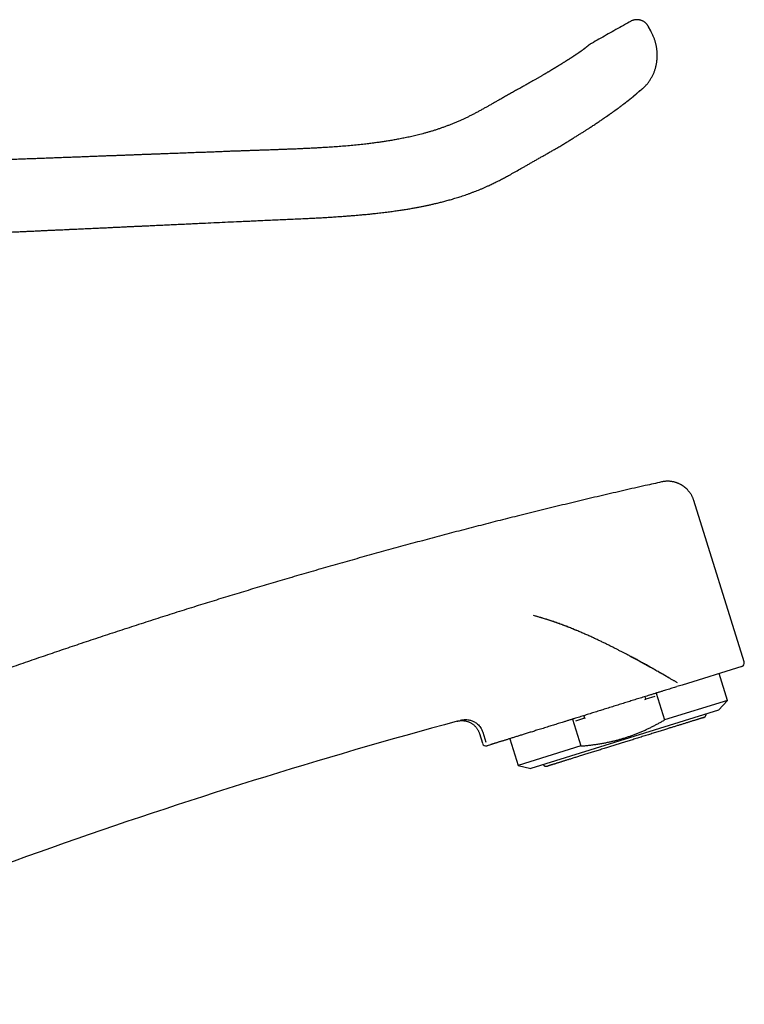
# Model space of a CAD drawing. Header units: millimetres. Extents: x 8 to 599, y 12 to 472.
# Tile 46 of 46: x 519 to 599, y 364 to 472. Entities that reach past the tile are written whole.
import ezdxf

# ---------------------------------------------------------------- set-up
doc = ezdxf.new("R2010")
doc.units = ezdxf.units.MM

msp = doc.modelspace()

# ---------------------------------------------------------------- linework, layer by layer
at = {"color": 7, "linetype": 'Continuous', "lineweight": 30}
for p, q in [((588.56, 470.42), (588.33, 470.87)), ((521.01, 448.5), (521.33, 448.52)), ((598.79, 401.3), (593.28, 418.98)), ((578.1, 405.64), (578.11, 405.64)), ((598.53, 400.8), (592.02, 398.77)), ((596.96, 397.08), (596.04, 400.02)), ((592.02, 398.77), (591.43, 398.59)), ((587.93, 397.18), (588.03, 397.21)), ((588.03, 397.21), (587.95, 397.5)), ((589.01, 397.52), (588.03, 397.21)), ((589.17, 397.88), (590.08, 394.94)), ((596.96, 397.08), (590.08, 394.94)), ((595.98, 396.02), (596.96, 397.08)), ((595.98, 396.02), (575.45, 389.63)), ((580.01, 395.03), (580.92, 392.09)), ((581.32, 395.12), (580.34, 394.82)), ((581.23, 395.41), (581.32, 395.12)), ((581.32, 395.12), (581.43, 395.16)), ((569.81, 393.47), (570.15, 392.38)), ((570.18, 393.6), (570.52, 392.49)), ((573.13, 392.89), (574.05, 389.95)), ((571.01, 392.23), (570.65, 392.11)), ((580.92, 392.09), (574.05, 389.95)), ((574.05, 389.95), (575.45, 389.63))]:
    msp.add_line(p, q, dxfattribs=at)
at = {"color": 7, "linetype": 'Continuous', "lineweight": 30, "flags": 128}
msp.add_lwpolyline([(574.11, 464.07), (574.11, 464.07), (574.11, 464.07)], dxfattribs=at)
at = {"color": 7, "linetype": 'Continuous', "lineweight": 30}
for centre, radius, start, end in [((598.41, 401.18), 0.4, 287.3, 17.3), ((728.27, -199), 615.21, 105.16051, 113.82484), ((570.53, 392.49), 0.4, 197.3, 287.3)]:
    msp.add_arc(centre, radius, start, end, dxfattribs=at)
for points, knots in [([(586.35, 471.47), (586.31, 471.44), (585.98, 471.26), (585.38, 470.92), (584.54, 470.45), (583.72, 469.98), (582.9, 469.52), (582.32, 469.19), (582.02, 469.02), (581.99, 469.01)], [0, 0, 0, 0, 0.031534, 0.224438, 0.415543, 0.604848, 0.792355, 0.978066, 1, 1, 1, 1]), ([(588.33, 470.87), (588.32, 470.9), (588.29, 470.95), (588.24, 471.03), (588.19, 471.1), (588.13, 471.17), (588.07, 471.24), (588, 471.3), (587.92, 471.37), (587.84, 471.43), (587.75, 471.48), (587.66, 471.53), (587.57, 471.56), (587.48, 471.59), (587.4, 471.61), (587.34, 471.63), (587.28, 471.64), (587.22, 471.65), (587.14, 471.65), (587.06, 471.66), (586.97, 471.65), (586.88, 471.65), (586.78, 471.63), (586.69, 471.61), (586.61, 471.58), (586.52, 471.55), (586.43, 471.52), (586.38, 471.49), (586.35, 471.47)], [0, 0, 0, 0, 0.039822, 0.078844, 0.117159, 0.155319, 0.195203, 0.236921, 0.280447, 0.325445, 0.37039, 0.414956, 0.456099, 0.496705, 0.536685, 0.55995, 0.584696, 0.611874, 0.641431, 0.677817, 0.71705, 0.758961, 0.80334, 0.840456, 0.878846, 0.918351, 0.958797, 1, 1, 1, 1]), ([(587.42, 463.9), (587.43, 463.91), (587.45, 463.92), (587.47, 463.94), (587.5, 463.96), (587.54, 463.99), (587.58, 464.03), (587.62, 464.06), (587.67, 464.1), (587.72, 464.15), (587.77, 464.19), (587.84, 464.26), (587.92, 464.34), (588.03, 464.45), (588.14, 464.57), (588.25, 464.71), (588.36, 464.85), (588.46, 464.99), (588.54, 465.13), (588.63, 465.27), (588.71, 465.42), (588.79, 465.57), (588.86, 465.72), (588.93, 465.87), (588.98, 466.02), (589.03, 466.16), (589.08, 466.3), (589.12, 466.45), (589.16, 466.62), (589.19, 466.79), (589.22, 466.96), (589.24, 467.12), (589.26, 467.26), (589.27, 467.37), (589.27, 467.45), (589.28, 467.54), (589.28, 467.64), (589.28, 467.74), (589.28, 467.84), (589.28, 467.95), (589.27, 468.07), (589.26, 468.19), (589.25, 468.32), (589.23, 468.46), (589.21, 468.6), (589.18, 468.74), (589.15, 468.89), (589.12, 469.04), (589.08, 469.19), (589.04, 469.34), (588.99, 469.49), (588.93, 469.64), (588.87, 469.79), (588.8, 469.95), (588.72, 470.1), (588.64, 470.26), (588.59, 470.37), (588.56, 470.42)], [0, 0, 0, 0, 0.003607, 0.008154, 0.013642, 0.020072, 0.027443, 0.035239, 0.043869, 0.053172, 0.062641, 0.072237, 0.091459, 0.111176, 0.135294, 0.160113, 0.185632, 0.207837, 0.230549, 0.253771, 0.277503, 0.301524, 0.325124, 0.346939, 0.368328, 0.389291, 0.409825, 0.429932, 0.454901, 0.479176, 0.502754, 0.525636, 0.547821, 0.559969, 0.571897, 0.583974, 0.596886, 0.610649, 0.625264, 0.640732, 0.656959, 0.674028, 0.691939, 0.710691, 0.730281, 0.750707, 0.771964, 0.794044, 0.814522, 0.835649, 0.857421, 0.879836, 0.902899, 0.926199, 0.950152, 0.974756, 1, 1, 1, 1]), ([(581.43, 468.58), (581.43, 468.57), (581.43, 468.57), (581.42, 468.57), (581.42, 468.56), (581.41, 468.56), (581.41, 468.56), (581.4, 468.55), (581.4, 468.55), (581.4, 468.55), (581.4, 468.55), (581.39, 468.54), (581.39, 468.54), (581.38, 468.54), (581.38, 468.53), (581.37, 468.53), (581.36, 468.52), (581.36, 468.52), (581.35, 468.51), (581.35, 468.51), (581.34, 468.5), (581.33, 468.49), (581.32, 468.49), (581.32, 468.48), (581.31, 468.48), (581.31, 468.47), (581.3, 468.47), (581.29, 468.46), (581.28, 468.46), (581.28, 468.45), (581.27, 468.45), (581.26, 468.44), (581.25, 468.43), (581.23, 468.42), (581.22, 468.41), (581.2, 468.4), (581.18, 468.38), (581.16, 468.37), (581.14, 468.35), (581.11, 468.33), (581.08, 468.31), (581.05, 468.29), (581.03, 468.27), (581.01, 468.25), (580.98, 468.24), (580.96, 468.22), (580.94, 468.21), (580.93, 468.2), (580.91, 468.19), (580.9, 468.18), (580.88, 468.17), (580.87, 468.15), (580.85, 468.14), (580.84, 468.13), (580.82, 468.12), (580.8, 468.11), (580.78, 468.1), (580.77, 468.09), (580.76, 468.08), (580.75, 468.07), (580.74, 468.07), (580.73, 468.06), (580.72, 468.06), (580.71, 468.05), (580.7, 468.04), (580.69, 468.03), (580.67, 468.02), (580.65, 468), (580.62, 467.99), (580.59, 467.97), (580.56, 467.95), (580.53, 467.93), (580.51, 467.91), (580.49, 467.9), (580.47, 467.88), (580.45, 467.87), (580.44, 467.86), (580.43, 467.86), (580.42, 467.85), (580.41, 467.85), (580.4, 467.84), (580.39, 467.83), (580.37, 467.82), (580.35, 467.81), (580.33, 467.79), (580.3, 467.77), (580.27, 467.75), (580.23, 467.73), (580.2, 467.7), (580.16, 467.68), (580.13, 467.66), (580.09, 467.63), (580.04, 467.6), (579.99, 467.56), (579.93, 467.53), (579.89, 467.5), (579.84, 467.47), (579.8, 467.44), (579.76, 467.42), (579.72, 467.39), (579.67, 467.36), (579.62, 467.33), (579.56, 467.29), (579.5, 467.25), (579.43, 467.21), (579.36, 467.16), (579.28, 467.11), (579.2, 467.06), (579.11, 467.01), (579.02, 466.95), (578.93, 466.89), (578.84, 466.84), (578.76, 466.78), (578.67, 466.73), (578.6, 466.69), (578.52, 466.64), (578.45, 466.6), (578.38, 466.56), (578.32, 466.52), (578.26, 466.48), (578.2, 466.44), (578.15, 466.41), (578.1, 466.38), (578.05, 466.35), (578.01, 466.33), (577.98, 466.31), (577.95, 466.29), (577.93, 466.28), (577.91, 466.27), (577.9, 466.26), (577.88, 466.25), (577.86, 466.24), (577.83, 466.22), (577.8, 466.2), (577.76, 466.18), (577.72, 466.16), (577.68, 466.13), (577.63, 466.1), (577.57, 466.06), (577.51, 466.03), (577.44, 465.98), (577.36, 465.94), (577.28, 465.89), (577.2, 465.84), (577.1, 465.79), (577.01, 465.73), (576.91, 465.67), (576.8, 465.61), (576.69, 465.55), (576.58, 465.48), (576.46, 465.41), (576.33, 465.33), (576.2, 465.26), (576.07, 465.19), (575.94, 465.11), (575.8, 465.03), (575.64, 464.94), (575.48, 464.85), (575.3, 464.75), (575.12, 464.64), (574.93, 464.53), (574.74, 464.42), (574.54, 464.31), (574.33, 464.19), (574.19, 464.11), (574.11, 464.07)], [0, 0, 0, 0, 0.005027, 0.009492, 0.013394, 0.016734, 0.019514, 0.021699, 0.023344, 0.024543, 0.025795, 0.029292, 0.033513, 0.038013, 0.042476, 0.046566, 0.050287, 0.054188, 0.058682, 0.062995, 0.06764, 0.072005, 0.075986, 0.079585, 0.082925, 0.086577, 0.09026, 0.094264, 0.098528, 0.102588, 0.106346, 0.109802, 0.115485, 0.121868, 0.129143, 0.136492, 0.143429, 0.150103, 0.160317, 0.170584, 0.180658, 0.190526, 0.196884, 0.20345, 0.210013, 0.216135, 0.221815, 0.225564, 0.229296, 0.23301, 0.236858, 0.24108, 0.244661, 0.248476, 0.252523, 0.256796, 0.260836, 0.263808, 0.266422, 0.268677, 0.270573, 0.272111, 0.273506, 0.275984, 0.278815, 0.281999, 0.286046, 0.29056, 0.295588, 0.301138, 0.30721, 0.313803, 0.317495, 0.321332, 0.324961, 0.328075, 0.330673, 0.332722, 0.334274, 0.335358, 0.336439, 0.338965, 0.342075, 0.345766, 0.35004, 0.354896, 0.360334, 0.365994, 0.371795, 0.377403, 0.382819, 0.388043, 0.396894, 0.405132, 0.412757, 0.41977, 0.426171, 0.431548, 0.43725, 0.443393, 0.449977, 0.457001, 0.464467, 0.472373, 0.480721, 0.489939, 0.499641, 0.509828, 0.520499, 0.531654, 0.543293, 0.552508, 0.561982, 0.571187, 0.579898, 0.588115, 0.595705, 0.602818, 0.609454, 0.615614, 0.622035, 0.627842, 0.633033, 0.637609, 0.64157, 0.644916, 0.647647, 0.649795, 0.651285, 0.652761, 0.654651, 0.656955, 0.659672, 0.662743, 0.666216, 0.670173, 0.674655, 0.679757, 0.685403, 0.691593, 0.698326, 0.705604, 0.713282, 0.721485, 0.730213, 0.739467, 0.748748, 0.758504, 0.768734, 0.779438, 0.790615, 0.802264, 0.813682, 0.825521, 0.837786, 0.850477, 0.863597, 0.878748, 0.894436, 0.910663, 0.927427, 0.944728, 0.962579, 0.980997, 1, 1, 1, 1]), ([(581.76, 468.85), (581.76, 468.85), (581.76, 468.85), (581.76, 468.84), (581.75, 468.84), (581.74, 468.83), (581.73, 468.82), (581.71, 468.81), (581.69, 468.79), (581.67, 468.77), (581.64, 468.75), (581.62, 468.73), (581.59, 468.7), (581.55, 468.67), (581.51, 468.64), (581.47, 468.61), (581.45, 468.59), (581.43, 468.58)], [0, 0, 0, 0, 0.059965, 0.123997, 0.189271, 0.255787, 0.323546, 0.392546, 0.462788, 0.534272, 0.59952, 0.66577, 0.733021, 0.801274, 0.870529, 0.940785, 1, 1, 1, 1]), ([(581.43, 468.58), (581.43, 468.58), (581.43, 468.58), (581.43, 468.58), (581.43, 468.57)], [0, 0, 0, 0, 0.538829, 1, 1, 1, 1]), ([(581.99, 469.01), (581.98, 469), (581.95, 468.98), (581.91, 468.95), (581.87, 468.93), (581.84, 468.91), (581.81, 468.89), (581.79, 468.87), (581.77, 468.86), (581.76, 468.85), (581.76, 468.85)], [0, 0, 0, 0, 0.175561, 0.336114, 0.481474, 0.61173, 0.727335, 0.829263, 0.919233, 1, 1, 1, 1]), ([(574.11, 464.07), (573.96, 463.99), (573.67, 463.82), (573.23, 463.57), (572.79, 463.33), (572.36, 463.09), (571.97, 462.86), (571.61, 462.66), (571.29, 462.48), (570.97, 462.3), (570.66, 462.12), (570.33, 461.94), (570.01, 461.76), (569.67, 461.58), (569.34, 461.4), (569.02, 461.23), (568.7, 461.07), (568.38, 460.92), (568.06, 460.77), (567.73, 460.62), (567.4, 460.47), (567.04, 460.32), (566.7, 460.18), (566.36, 460.05), (566.02, 459.92), (565.68, 459.8), (565.34, 459.68), (565, 459.57), (564.65, 459.46), (564.3, 459.36), (563.96, 459.26), (563.63, 459.17), (563.31, 459.09), (563, 459.01), (562.7, 458.94), (562.41, 458.87), (562.12, 458.8), (561.83, 458.74), (561.55, 458.69), (561.28, 458.63), (561, 458.58), (560.73, 458.53), (560.47, 458.48), (560.21, 458.44), (559.97, 458.4), (559.72, 458.36), (559.49, 458.32), (559.26, 458.28), (559.03, 458.25), (558.8, 458.22), (558.57, 458.19), (558.23, 458.14), (557.79, 458.09), (557.18, 458.01), (556.5, 457.94), (555.76, 457.87), (555.02, 457.8), (554.28, 457.74), (553.54, 457.69), (552.86, 457.65), (552.24, 457.61), (551.68, 457.58), (551.12, 457.55), (550.57, 457.53), (550.02, 457.5), (549.48, 457.48), (548.94, 457.46), (548.41, 457.44), (547.87, 457.42), (547.34, 457.4), (546.81, 457.38), (546.29, 457.36), (545.78, 457.35), (545.3, 457.33), (544.84, 457.31), (544.4, 457.3), (543.96, 457.28), (543.6, 457.27), (543.32, 457.26), (543.1, 457.25), (542.88, 457.24), (542.67, 457.24), (542.45, 457.23), (542.24, 457.22), (542.02, 457.21), (541.78, 457.2), (541.54, 457.19), (541.29, 457.18), (541.04, 457.17), (540.77, 457.16), (540.51, 457.15), (540.24, 457.14), (539.97, 457.13), (539.68, 457.12), (539.39, 457.11), (539.07, 457.1), (538.75, 457.09), (538.41, 457.08), (538.07, 457.06), (537.72, 457.05), (537.36, 457.04), (537, 457.02), (536.65, 457.01), (536.28, 457), (535.91, 456.98), (535.53, 456.97), (535.14, 456.95), (534.74, 456.94), (534.34, 456.92), (533.93, 456.91), (533.51, 456.89), (533.09, 456.88), (532.66, 456.86), (532.22, 456.84), (531.78, 456.83), (531.32, 456.81), (530.84, 456.79), (530.36, 456.77), (529.88, 456.75), (529.38, 456.74), (528.87, 456.72), (528.36, 456.7), (527.83, 456.68), (527.29, 456.66), (526.72, 456.64), (526.15, 456.61), (525.57, 456.59), (524.98, 456.57), (524.38, 456.55), (523.77, 456.53), (523.15, 456.5), (522.53, 456.48), (521.89, 456.45), (521.25, 456.43), (520.61, 456.41), (519.97, 456.38), (519.34, 456.36), (518.7, 456.34), (518.06, 456.31), (517.39, 456.29), (516.7, 456.26), (515.99, 456.23), (515.27, 456.21), (514.54, 456.18), (513.8, 456.15), (513.07, 456.12), (512.34, 456.1), (511.62, 456.07), (510.89, 456.04), (510.15, 456.02), (509.41, 455.99), (508.66, 455.96), (507.9, 455.93), (507.13, 455.9), (506.36, 455.87), (505.58, 455.85), (504.8, 455.82), (504.01, 455.79), (503.22, 455.76), (502.69, 455.74), (502.42, 455.73)], [0, 0, 0, 0, 0.007017, 0.013949, 0.0208, 0.027573, 0.034258, 0.039434, 0.044533, 0.049554, 0.054492, 0.059348, 0.064669, 0.06989, 0.075012, 0.08004, 0.084981, 0.08984, 0.094625, 0.099341, 0.104647, 0.109864, 0.114993, 0.120032, 0.124983, 0.129845, 0.134619, 0.13977, 0.144819, 0.149769, 0.154623, 0.159381, 0.163822, 0.168172, 0.172432, 0.176601, 0.180677, 0.18466, 0.18855, 0.192347, 0.196223, 0.199995, 0.203663, 0.207226, 0.210684, 0.214036, 0.217283, 0.220473, 0.223664, 0.226855, 0.230047, 0.23324, 0.240769, 0.2483, 0.258492, 0.268689, 0.278889, 0.289092, 0.299297, 0.309502, 0.317156, 0.32481, 0.332462, 0.340083, 0.347604, 0.355024, 0.362343, 0.36956, 0.377011, 0.384347, 0.391568, 0.398673, 0.405661, 0.412531, 0.41866, 0.424692, 0.430624, 0.436458, 0.439474, 0.442463, 0.445424, 0.448358, 0.451264, 0.4542, 0.457255, 0.460432, 0.46373, 0.467148, 0.470688, 0.474348, 0.47791, 0.481579, 0.485355, 0.489239, 0.493231, 0.497582, 0.502055, 0.506649, 0.511366, 0.516204, 0.521164, 0.525953, 0.530849, 0.535854, 0.540967, 0.546188, 0.551516, 0.556953, 0.562497, 0.568148, 0.573907, 0.579667, 0.585531, 0.591497, 0.597567, 0.603932, 0.610407, 0.616992, 0.623688, 0.630495, 0.637412, 0.644442, 0.651583, 0.659184, 0.666909, 0.674758, 0.682729, 0.690823, 0.699039, 0.707378, 0.715837, 0.724419, 0.73312, 0.741943, 0.750885, 0.759427, 0.768077, 0.776833, 0.785697, 0.794669, 0.804302, 0.814056, 0.823932, 0.833929, 0.844047, 0.854287, 0.864053, 0.873927, 0.883909, 0.893998, 0.904196, 0.914501, 0.924915, 0.935436, 0.946066, 0.956803, 0.967454, 0.978208, 0.989067, 1, 1, 1, 1]), ([(577.93, 457.39), (578, 457.43), (578.16, 457.52), (578.38, 457.65), (578.61, 457.78), (578.82, 457.9), (579.03, 458.03), (579.23, 458.15), (579.42, 458.27), (579.61, 458.38), (579.79, 458.5), (579.97, 458.61), (580.14, 458.72), (580.31, 458.82), (580.47, 458.92), (580.63, 459.02), (580.78, 459.11), (580.93, 459.21), (581.08, 459.3), (581.24, 459.4), (581.38, 459.49), (581.52, 459.58), (581.65, 459.67), (581.8, 459.76), (581.96, 459.87), (582.15, 459.99), (582.34, 460.11), (582.53, 460.24), (582.72, 460.37), (582.91, 460.5), (583.06, 460.6), (583.17, 460.67), (583.23, 460.72), (583.3, 460.76), (583.37, 460.81), (583.44, 460.86), (583.52, 460.91), (583.6, 460.97), (583.69, 461.03), (583.76, 461.08), (583.81, 461.11), (583.84, 461.13), (583.87, 461.15), (583.89, 461.17), (583.91, 461.19), (583.93, 461.2), (583.94, 461.21), (583.95, 461.21), (583.96, 461.22), (583.97, 461.23), (583.99, 461.24), (584.01, 461.25), (584.04, 461.27), (584.07, 461.3), (584.1, 461.32), (584.14, 461.34), (584.19, 461.38), (584.26, 461.43), (584.34, 461.49), (584.42, 461.54), (584.48, 461.59), (584.52, 461.62), (584.55, 461.64), (584.58, 461.66), (584.61, 461.68), (584.63, 461.7), (584.65, 461.71), (584.66, 461.72), (584.67, 461.72), (584.68, 461.73), (584.69, 461.74), (584.7, 461.75), (584.71, 461.76), (584.73, 461.77), (584.76, 461.79), (584.79, 461.81), (584.82, 461.84), (584.86, 461.86), (584.89, 461.88), (584.92, 461.91), (584.97, 461.94), (585.02, 461.98), (585.08, 462.02), (585.12, 462.05), (585.14, 462.07), (585.16, 462.09), (585.18, 462.1), (585.2, 462.11), (585.21, 462.12), (585.22, 462.13), (585.24, 462.14), (585.26, 462.16), (585.28, 462.17), (585.3, 462.19), (585.34, 462.22), (585.38, 462.25), (585.43, 462.28), (585.47, 462.32), (585.51, 462.35), (585.56, 462.38), (585.59, 462.41), (585.63, 462.44), (585.66, 462.46), (585.68, 462.48), (585.71, 462.5), (585.73, 462.51), (585.75, 462.53), (585.78, 462.55), (585.81, 462.57), (585.84, 462.6), (585.87, 462.62), (585.9, 462.64), (585.93, 462.67), (585.96, 462.69), (585.98, 462.71), (586.01, 462.73), (586.03, 462.75), (586.05, 462.76), (586.07, 462.78), (586.09, 462.79), (586.12, 462.81), (586.14, 462.83), (586.17, 462.86), (586.2, 462.88), (586.23, 462.9), (586.25, 462.92), (586.28, 462.94), (586.3, 462.96), (586.33, 462.98), (586.35, 463), (586.37, 463.02), (586.4, 463.04), (586.43, 463.06), (586.46, 463.09), (586.49, 463.11), (586.53, 463.14), (586.56, 463.16), (586.59, 463.19), (586.61, 463.21), (586.64, 463.23), (586.66, 463.25), (586.68, 463.26), (586.7, 463.28), (586.71, 463.3), (586.73, 463.31), (586.74, 463.32), (586.75, 463.33), (586.76, 463.34), (586.78, 463.35), (586.79, 463.36), (586.8, 463.37), (586.81, 463.38), (586.83, 463.39), (586.84, 463.41), (586.86, 463.42), (586.87, 463.43), (586.88, 463.44), (586.9, 463.45), (586.91, 463.47), (586.93, 463.48), (586.95, 463.49), (586.96, 463.51), (586.98, 463.52), (587, 463.54), (587.03, 463.57), (587.07, 463.61), (587.11, 463.64), (587.14, 463.68), (587.18, 463.71), (587.22, 463.75), (587.25, 463.78), (587.28, 463.81), (587.29, 463.82), (587.31, 463.84), (587.32, 463.85), (587.33, 463.86), (587.34, 463.87), (587.35, 463.88), (587.36, 463.89), (587.36, 463.89), (587.37, 463.9), (587.37, 463.9), (587.37, 463.9), (587.37, 463.9)], [0, 0, 0, 0, 0.017305, 0.034208, 0.050696, 0.066761, 0.08241, 0.097388, 0.11199, 0.126224, 0.140084, 0.15383, 0.16717, 0.180098, 0.192616, 0.204727, 0.216437, 0.227746, 0.240439, 0.252589, 0.264197, 0.27526, 0.28578, 0.295756, 0.310996, 0.326273, 0.341585, 0.358234, 0.374926, 0.391662, 0.408445, 0.414365, 0.42029, 0.426253, 0.432603, 0.439443, 0.446636, 0.454301, 0.46244, 0.47105, 0.474074, 0.477151, 0.480033, 0.482504, 0.484564, 0.486211, 0.487387, 0.488216, 0.489092, 0.490172, 0.491456, 0.493746, 0.496487, 0.499681, 0.503265, 0.506846, 0.510356, 0.51941, 0.527954, 0.53606, 0.544157, 0.547196, 0.550245, 0.553302, 0.556312, 0.558875, 0.56091, 0.562139, 0.563043, 0.563888, 0.564971, 0.566293, 0.567854, 0.570318, 0.573209, 0.576529, 0.580272, 0.584144, 0.587974, 0.591761, 0.595507, 0.603875, 0.612027, 0.615166, 0.618076, 0.620653, 0.622894, 0.624836, 0.62643, 0.627956, 0.629805, 0.631978, 0.634477, 0.6373, 0.642772, 0.648327, 0.653931, 0.659583, 0.665555, 0.67137, 0.676647, 0.681174, 0.685205, 0.688942, 0.692539, 0.695439, 0.698742, 0.702453, 0.706574, 0.711059, 0.715523, 0.719957, 0.72436, 0.728733, 0.73304, 0.737007, 0.740569, 0.743734, 0.746637, 0.74985, 0.753442, 0.758495, 0.763467, 0.768338, 0.772137, 0.77614, 0.780346, 0.784756, 0.789265, 0.793482, 0.797372, 0.802813, 0.808055, 0.813516, 0.819752, 0.825938, 0.831424, 0.837293, 0.84343, 0.847377, 0.851253, 0.855471, 0.859055, 0.86268, 0.865824, 0.867888, 0.869841, 0.87211, 0.874706, 0.877228, 0.879442, 0.881457, 0.883821, 0.886662, 0.88961, 0.892014, 0.894085, 0.896353, 0.898883, 0.901761, 0.904784, 0.907708, 0.910257, 0.912589, 0.918996, 0.926458, 0.933043, 0.939119, 0.946306, 0.953525, 0.959483, 0.965831, 0.968593, 0.97129, 0.974319, 0.977722, 0.981501, 0.98535, 0.989062, 0.992638, 0.996085, 0.999305, 1, 1, 1, 1]), ([(587.23, 463.76), (587.23, 463.76), (587.24, 463.77), (587.27, 463.79), (587.3, 463.81), (587.32, 463.83), (587.35, 463.85), (587.37, 463.86), (587.39, 463.88), (587.4, 463.89), (587.41, 463.89), (587.42, 463.9), (587.42, 463.9), (587.42, 463.9), (587.42, 463.9)], [0, 0, 0, 0, 0.015435, 0.105646, 0.194526, 0.282073, 0.368285, 0.465176, 0.560318, 0.653709, 0.745348, 0.835232, 0.923366, 1, 1, 1, 1]), ([(521.33, 448.52), (521.48, 448.53), (521.76, 448.54), (522.19, 448.56), (522.61, 448.58), (523.02, 448.6), (523.43, 448.62), (523.82, 448.63), (524.21, 448.65), (524.6, 448.67), (524.98, 448.69), (525.37, 448.71), (525.74, 448.72), (526.1, 448.74), (526.46, 448.76), (526.81, 448.77), (527.15, 448.79), (527.48, 448.8), (527.8, 448.82), (528.12, 448.83), (528.42, 448.85), (528.72, 448.86), (528.99, 448.87), (529.26, 448.89), (529.52, 448.9), (529.77, 448.91), (530.01, 448.92), (530.26, 448.93), (530.5, 448.94), (530.73, 448.96), (530.95, 448.97), (531.17, 448.98), (531.37, 448.99), (531.56, 448.99), (531.74, 449), (531.91, 449.01), (532.08, 449.02), (532.23, 449.03), (532.38, 449.03), (532.52, 449.04), (532.66, 449.05), (532.79, 449.05), (532.97, 449.06), (533.19, 449.07), (533.48, 449.08), (533.79, 449.1), (534.12, 449.11), (534.46, 449.13), (534.81, 449.15), (535.17, 449.16), (535.53, 449.18), (535.89, 449.2), (536.27, 449.21), (536.63, 449.23), (537, 449.25), (537.35, 449.26), (537.71, 449.28), (538.07, 449.3), (538.42, 449.31), (538.78, 449.33), (539.14, 449.35), (539.79, 449.38), (540.74, 449.42), (541.97, 449.48), (543.04, 449.53), (543.94, 449.57), (544.66, 449.6), (545.38, 449.64), (546.14, 449.67), (546.94, 449.71), (547.78, 449.74), (548.61, 449.78), (549.44, 449.82), (550.26, 449.85), (550.99, 449.89), (551.65, 449.92), (552.23, 449.95), (552.81, 449.98), (553.4, 450.02), (554, 450.06), (554.6, 450.1), (555.17, 450.14), (555.7, 450.18), (556.19, 450.22), (556.68, 450.26), (557.18, 450.31), (557.68, 450.35), (558.19, 450.41), (558.64, 450.46), (559.03, 450.5), (559.35, 450.54), (559.66, 450.58), (559.97, 450.62), (560.27, 450.66), (560.56, 450.7), (560.84, 450.74), (561.1, 450.78), (561.36, 450.82), (561.61, 450.85), (561.86, 450.89), (562.09, 450.93), (562.33, 450.97), (562.55, 451.01), (562.77, 451.05), (562.98, 451.09), (563.18, 451.13), (563.37, 451.17), (563.56, 451.2), (563.74, 451.24), (563.91, 451.28), (564.09, 451.31), (564.27, 451.35), (564.45, 451.39), (564.64, 451.43), (564.84, 451.48), (565.04, 451.53), (565.24, 451.57), (565.46, 451.63), (565.68, 451.68), (565.9, 451.74), (566.14, 451.8), (566.38, 451.87), (566.63, 451.94), (566.88, 452.01), (567.14, 452.09), (567.41, 452.17), (567.68, 452.26), (567.96, 452.35), (568.24, 452.45), (568.53, 452.55), (568.83, 452.66), (569.12, 452.77), (569.41, 452.88), (569.7, 452.99), (569.99, 453.11), (570.28, 453.24), (570.58, 453.37), (570.92, 453.53), (571.32, 453.72), (571.77, 453.94), (572.22, 454.17), (572.66, 454.4), (573.14, 454.66), (573.66, 454.95), (574.22, 455.27), (574.71, 455.55), (575.12, 455.78), (575.46, 455.98), (575.8, 456.17), (576.15, 456.37), (576.5, 456.57), (576.85, 456.77), (577.21, 456.97), (577.56, 457.18), (577.81, 457.32), (577.93, 457.39)], [0, 0, 0, 0, 0.007494, 0.014855, 0.022083, 0.029177, 0.036139, 0.042967, 0.049662, 0.056224, 0.062956, 0.069541, 0.07598, 0.082273, 0.08842, 0.09442, 0.100274, 0.105982, 0.111544, 0.11696, 0.122229, 0.127352, 0.132049, 0.136615, 0.141052, 0.145358, 0.149535, 0.153822, 0.157964, 0.161959, 0.165808, 0.169511, 0.173068, 0.176287, 0.179377, 0.182337, 0.185167, 0.187867, 0.190437, 0.192877, 0.195187, 0.197453, 0.199747, 0.204335, 0.20903, 0.214597, 0.220308, 0.226163, 0.232162, 0.238306, 0.244479, 0.250791, 0.257242, 0.263831, 0.269832, 0.275944, 0.282109, 0.288284, 0.294469, 0.300663, 0.306868, 0.313083, 0.334246, 0.355503, 0.376845, 0.389452, 0.401979, 0.414404, 0.426731, 0.441277, 0.455689, 0.469993, 0.484222, 0.498369, 0.512441, 0.522282, 0.532237, 0.542309, 0.552499, 0.562805, 0.573234, 0.583786, 0.592165, 0.600622, 0.609158, 0.617774, 0.62647, 0.635247, 0.644099, 0.64981, 0.655403, 0.660877, 0.666232, 0.671467, 0.67658, 0.681291, 0.685892, 0.690384, 0.694764, 0.699031, 0.703186, 0.707228, 0.711156, 0.71497, 0.718669, 0.72219, 0.7256, 0.728898, 0.732083, 0.735022, 0.738069, 0.741225, 0.744492, 0.747869, 0.751295, 0.754831, 0.758476, 0.762233, 0.766182, 0.770249, 0.774436, 0.778744, 0.783175, 0.78773, 0.792409, 0.797211, 0.802138, 0.807188, 0.812361, 0.817655, 0.823072, 0.828609, 0.833794, 0.839086, 0.844483, 0.849991, 0.855589, 0.861216, 0.869838, 0.878452, 0.887046, 0.895624, 0.904189, 0.915373, 0.92649, 0.937615, 0.944319, 0.951037, 0.957818, 0.964707, 0.971688, 0.978632, 0.985664, 0.992786, 1, 1, 1, 1]), ([(502.72, 447.68), (502.83, 447.69), (503.08, 447.7), (503.46, 447.72), (503.87, 447.74), (504.28, 447.76), (504.67, 447.78), (505.05, 447.8), (505.42, 447.82), (505.77, 447.83), (506.11, 447.85), (506.45, 447.87), (506.78, 447.88), (507.1, 447.9), (507.41, 447.92), (507.72, 447.93), (508.02, 447.94), (508.31, 447.96), (508.59, 447.97), (508.86, 447.98), (509.13, 448), (509.39, 448.01), (509.64, 448.02), (509.89, 448.03), (510.13, 448.04), (510.36, 448.05), (510.59, 448.06), (510.81, 448.07), (511.02, 448.08), (511.22, 448.09), (511.4, 448.1), (511.58, 448.1), (511.74, 448.11), (511.9, 448.12), (512.05, 448.12), (512.19, 448.13), (512.33, 448.14), (512.47, 448.14), (512.62, 448.15), (512.79, 448.16), (512.97, 448.16), (513.15, 448.17), (513.34, 448.18), (513.52, 448.18), (513.67, 448.19), (513.81, 448.2), (513.95, 448.2), (514.09, 448.21), (514.24, 448.21), (514.37, 448.22), (514.49, 448.22), (514.6, 448.23), (514.7, 448.23), (514.79, 448.24), (514.88, 448.24), (514.96, 448.24), (515.03, 448.25), (515.08, 448.25), (515.12, 448.25), (515.16, 448.25), (515.19, 448.25), (515.21, 448.25), (515.24, 448.26), (515.26, 448.26), (515.27, 448.26), (515.28, 448.26), (515.28, 448.26), (515.29, 448.26), (515.31, 448.26), (515.33, 448.26), (515.36, 448.26), (515.39, 448.26), (515.43, 448.26), (515.48, 448.26), (515.54, 448.27), (515.61, 448.27), (515.69, 448.27), (515.78, 448.28), (515.88, 448.28), (515.99, 448.29), (516.1, 448.29), (516.23, 448.3), (516.35, 448.3), (516.48, 448.31), (516.62, 448.31), (516.77, 448.32), (516.92, 448.33), (517.08, 448.33), (517.24, 448.34), (517.41, 448.35), (517.59, 448.35), (517.77, 448.36), (517.95, 448.37), (518.14, 448.38), (518.34, 448.39), (518.53, 448.39), (518.73, 448.4), (518.94, 448.41), (519.16, 448.42), (519.4, 448.43), (519.66, 448.44), (519.92, 448.45), (520.18, 448.47), (520.46, 448.48), (520.74, 448.49), (521.04, 448.51), (521.23, 448.51), (521.33, 448.52)], [0, 0, 0, 0, 0.017045, 0.039653, 0.061817, 0.083538, 0.104816, 0.125651, 0.144889, 0.163734, 0.182185, 0.200242, 0.217905, 0.235175, 0.25205, 0.268532, 0.284621, 0.300315, 0.315346, 0.329997, 0.344269, 0.35816, 0.371915, 0.385275, 0.398243, 0.410817, 0.422997, 0.434577, 0.445778, 0.456599, 0.467041, 0.476044, 0.484745, 0.493144, 0.50124, 0.509035, 0.516528, 0.523937, 0.531611, 0.540828, 0.550406, 0.560346, 0.570648, 0.581312, 0.58849, 0.595824, 0.603312, 0.610956, 0.618755, 0.626504, 0.632687, 0.638466, 0.64384, 0.648809, 0.653374, 0.657535, 0.661291, 0.664642, 0.666575, 0.668342, 0.669943, 0.671379, 0.672649, 0.673696, 0.674335, 0.674576, 0.674869, 0.675423, 0.676235, 0.677307, 0.678841, 0.680709, 0.682913, 0.685451, 0.688325, 0.692216, 0.696589, 0.701445, 0.706783, 0.712604, 0.718908, 0.725694, 0.732338, 0.739388, 0.746844, 0.754704, 0.762971, 0.771642, 0.780259, 0.789241, 0.79859, 0.808304, 0.818385, 0.828832, 0.839017, 0.849528, 0.860364, 0.871526, 0.883013, 0.896218, 0.909828, 0.923843, 0.938264, 0.95309, 0.968321, 0.983958, 1, 1, 1, 1]), ([(589.75, 421.01), (589.16, 420.88), (587.78, 420.57), (585.63, 420.08), (583.29, 419.54), (580.96, 418.99), (578.62, 418.42), (576.29, 417.85), (574.02, 417.29), (571.82, 416.74), (569.69, 416.19), (567.56, 415.64), (565.43, 415.08), (563.3, 414.51), (561.18, 413.93), (559.05, 413.35), (556.93, 412.76), (554.81, 412.16), (552.7, 411.56), (550.58, 410.95), (548.51, 410.34), (546.48, 409.74), (544.49, 409.14), (542.5, 408.54), (540.52, 407.93), (538.5, 407.3), (536.44, 406.65), (534.34, 405.98), (532.25, 405.3), (530.15, 404.62), (528.06, 403.93), (526.01, 403.25), (524.01, 402.57), (522.04, 401.9), (520.08, 401.22), (518.12, 400.54), (516.16, 399.85), (514.21, 399.15), (512.25, 398.45), (510.3, 397.74), (508.35, 397.02), (506.42, 396.31), (504.5, 395.59), (502.59, 394.87), (500.87, 394.21), (499.79, 393.79), (499.34, 393.62)], [0, 0, 0, 0, 0.019254, 0.0446532, 0.0700523, 0.0954514, 0.1208505, 0.1462497, 0.1716488, 0.1949313, 0.2182139, 0.2414964, 0.2647789, 0.2880615, 0.311344, 0.3346265, 0.3579091, 0.3811916, 0.4044741, 0.4277567, 0.4510392, 0.4729913, 0.4949434, 0.5168955, 0.5388476, 0.5607997, 0.5840822, 0.6073648, 0.6306473, 0.6539298, 0.6772124, 0.7004949, 0.722447, 0.7443991, 0.7663512, 0.7883033, 0.8102554, 0.8322075, 0.8541596, 0.8761118, 0.8980639, 0.920016, 0.9415761, 0.9631362, 0.9846963, 1, 1, 1, 1]), ([(593.28, 418.98), (593.27, 419.03), (593.24, 419.11), (593.19, 419.24), (593.13, 419.36), (593.08, 419.48), (593.02, 419.59), (592.95, 419.7), (592.89, 419.8), (592.82, 419.89), (592.75, 419.97), (592.68, 420.06), (592.61, 420.14), (592.54, 420.21), (592.47, 420.28), (592.4, 420.34), (592.34, 420.4), (592.28, 420.44), (592.22, 420.49), (592.17, 420.53), (592.11, 420.57), (592.04, 420.62), (591.96, 420.66), (591.88, 420.71), (591.79, 420.76), (591.69, 420.81), (591.58, 420.86), (591.47, 420.9), (591.34, 420.94), (591.22, 420.98), (591.09, 421.01), (590.96, 421.04), (590.82, 421.06), (590.68, 421.08), (590.54, 421.09), (590.39, 421.09), (590.23, 421.09), (590.08, 421.07), (589.92, 421.05), (589.82, 421.03), (589.76, 421.02)], [0, 0, 0, 0, 0.031317, 0.062012, 0.09201, 0.121238, 0.14963, 0.177125, 0.203665, 0.2292, 0.253682, 0.277071, 0.301925, 0.325319, 0.347217, 0.367588, 0.386408, 0.403362, 0.418786, 0.433715, 0.45018, 0.468576, 0.488614, 0.510288, 0.533587, 0.558494, 0.584499, 0.612002, 0.640968, 0.671352, 0.700157, 0.730041, 0.760949, 0.792819, 0.825584, 0.859168, 0.89349, 0.928465, 0.964, 1, 1, 1, 1]), ([(580.48, 404.73), (580.37, 404.77), (580.1, 404.89), (579.66, 405.07), (579.16, 405.26), (578.66, 405.45), (578.16, 405.63), (577.67, 405.79), (577.18, 405.95), (576.7, 406.1), (576.22, 406.24), (575.9, 406.33), (575.74, 406.38)], [0, 0, 0, 0, 0.071073, 0.178193, 0.2846, 0.390259, 0.495144, 0.599233, 0.70067, 0.801292, 0.901074, 1, 1, 1, 1]), ([(591.49, 399.02), (591.45, 399.04), (591.38, 399.08), (591.27, 399.15), (591.16, 399.21), (591.04, 399.28), (590.91, 399.35), (590.77, 399.43), (590.62, 399.52), (590.45, 399.62), (590.27, 399.72), (590.09, 399.83), (589.89, 399.94), (589.68, 400.06), (589.47, 400.18), (589.25, 400.3), (589.02, 400.43), (588.78, 400.57), (588.54, 400.7), (588.28, 400.84), (588.02, 400.99), (587.75, 401.14), (587.48, 401.29), (587.2, 401.44), (586.91, 401.6), (586.62, 401.76), (586.33, 401.91), (586.05, 402.06), (585.76, 402.21), (585.46, 402.37), (585.16, 402.53), (584.84, 402.69), (584.51, 402.86), (584.16, 403.03), (583.8, 403.21), (583.44, 403.39), (583.07, 403.57), (582.7, 403.74), (582.3, 403.93), (581.89, 404.12), (581.46, 404.31), (581.01, 404.5), (580.57, 404.69), (580.11, 404.88), (579.65, 405.07), (579.18, 405.25), (578.7, 405.43), (578.22, 405.6), (577.76, 405.76), (577.34, 405.9), (576.94, 406.03), (576.54, 406.15), (576.14, 406.27), (575.87, 406.34), (575.74, 406.38)], [0, 0, 0, 0, 0.007319, 0.014939, 0.022893, 0.031207, 0.039886, 0.048931, 0.060062, 0.071704, 0.083857, 0.09652, 0.109956, 0.123902, 0.138348, 0.153286, 0.168706, 0.1846, 0.200959, 0.217776, 0.235043, 0.252751, 0.270893, 0.289461, 0.308448, 0.327845, 0.345981, 0.36445, 0.383244, 0.402359, 0.421786, 0.44152, 0.46339, 0.48561, 0.508172, 0.531067, 0.554289, 0.577828, 0.601676, 0.628257, 0.655192, 0.682469, 0.71008, 0.738013, 0.766261, 0.794812, 0.823658, 0.852783, 0.882174, 0.905447, 0.928871, 0.952441, 0.976152, 1, 1, 1, 1]), ([(590.6, 399.53), (590.56, 399.55), (590.41, 399.64), (590.14, 399.8), (589.8, 399.99), (589.45, 400.19), (589.11, 400.39), (588.76, 400.59), (588.39, 400.8), (587.99, 401.02), (587.56, 401.25), (587.14, 401.49), (586.71, 401.72), (586.3, 401.93), (586.04, 402.07), (585.92, 402.13)], [0, 0, 0, 0, 0.025551, 0.100857, 0.176592, 0.251323, 0.326332, 0.401549, 0.476904, 0.566695, 0.65649, 0.74622, 0.835818, 0.925218, 1, 1, 1, 1]), ([(591.42, 398.58), (591.33, 398.56), (591.16, 398.5), (590.89, 398.42), (590.62, 398.33), (590.34, 398.25), (590.06, 398.16), (589.77, 398.07), (589.45, 397.97), (589.12, 397.87), (588.78, 397.76), (588.46, 397.66), (588.15, 397.56), (587.86, 397.47), (587.57, 397.38), (587.27, 397.29), (586.98, 397.2), (586.69, 397.11), (586.4, 397.02), (586.12, 396.93), (585.84, 396.84), (585.55, 396.76), (585.27, 396.67), (584.97, 396.57), (584.67, 396.48), (584.37, 396.39), (584.07, 396.29), (583.77, 396.2), (583.48, 396.11), (583.19, 396.02), (582.91, 395.93), (582.63, 395.84), (582.35, 395.76), (582.06, 395.67), (581.77, 395.58), (581.48, 395.49), (581.19, 395.4), (580.9, 395.3), (580.61, 395.21), (580.3, 395.12), (579.98, 395.02), (579.65, 394.92), (579.32, 394.81), (579.01, 394.72), (578.72, 394.63), (578.44, 394.54), (578.17, 394.46), (577.91, 394.37), (577.64, 394.29), (577.37, 394.21), (577.08, 394.12), (576.78, 394.02), (576.49, 393.93), (576.21, 393.85), (575.96, 393.77), (575.72, 393.69), (575.49, 393.62), (575.26, 393.55), (575.04, 393.48), (574.82, 393.41), (574.62, 393.35), (574.42, 393.29), (574.23, 393.23), (574.04, 393.17), (573.85, 393.11), (573.67, 393.05), (573.48, 393), (573.3, 392.94), (573.13, 392.89), (572.96, 392.83), (572.8, 392.78), (572.65, 392.74), (572.51, 392.69), (572.37, 392.65), (572.23, 392.61), (572.1, 392.57), (571.98, 392.53), (571.85, 392.49), (571.73, 392.45), (571.62, 392.41), (571.51, 392.38), (571.41, 392.35), (571.32, 392.32), (571.23, 392.3), (571.16, 392.27), (571.08, 392.25), (571.04, 392.23), (571.01, 392.23)], [0, 0, 0, 0, 0.011735, 0.02346, 0.035181, 0.046904, 0.058634, 0.07034, 0.084104, 0.097856, 0.111607, 0.125365, 0.137029, 0.148677, 0.160314, 0.171946, 0.183578, 0.195233, 0.206218, 0.217188, 0.228149, 0.239104, 0.250059, 0.26166, 0.273273, 0.284904, 0.296558, 0.30824, 0.319894, 0.330858, 0.341829, 0.352811, 0.363809, 0.374828, 0.386486, 0.39814, 0.409795, 0.421456, 0.433129, 0.444819, 0.458585, 0.472339, 0.486089, 0.499844, 0.511502, 0.523173, 0.534863, 0.546576, 0.558318, 0.570049, 0.583847, 0.597644, 0.611449, 0.62527, 0.637, 0.648706, 0.660395, 0.672071, 0.68374, 0.695441, 0.70646, 0.717446, 0.728404, 0.73934, 0.750257, 0.761828, 0.773409, 0.785004, 0.79662, 0.808262, 0.819884, 0.830823, 0.84177, 0.852729, 0.863706, 0.874704, 0.886354, 0.898006, 0.909663, 0.921332, 0.933018, 0.944734, 0.955783, 0.96683, 0.977878, 0.988934, 1, 1, 1, 1]), ([(567.38, 394.81), (567.42, 394.81), (567.49, 394.83), (567.61, 394.85), (567.73, 394.87), (567.85, 394.87), (567.98, 394.87), (568.11, 394.86), (568.23, 394.85), (568.36, 394.82), (568.49, 394.78), (568.62, 394.74), (568.74, 394.69), (568.86, 394.63), (568.98, 394.56), (569.09, 394.48), (569.19, 394.4), (569.29, 394.31), (569.38, 394.22), (569.46, 394.12), (569.54, 394.01), (569.61, 393.91), (569.67, 393.8), (569.72, 393.69), (569.77, 393.58), (569.79, 393.5), (569.81, 393.47)], [0, 0, 0, 0, 0.035695, 0.074759, 0.114624, 0.155241, 0.196549, 0.238483, 0.280968, 0.323924, 0.367265, 0.4109, 0.454732, 0.498666, 0.5426, 0.586437, 0.630078, 0.673428, 0.716396, 0.758894, 0.800842, 0.842167, 0.8828, 0.922684, 0.961765, 1, 1, 1, 1]), ([(567.71, 394.92), (567.9, 394.96), (568.19, 395.01), (568.59, 394.97), (568.93, 394.89), (569.28, 394.74), (569.64, 394.48), (569.97, 394.11), (570.11, 393.78), (570.18, 393.6)], [0, 0, 0, 0, 0.184103, 0.284595, 0.394926, 0.5184, 0.658321, 0.817705, 1, 1, 1, 1]), ([(580.92, 392.09), (581.07, 392.1), (581.36, 392.12), (581.8, 392.17), (582.24, 392.22), (582.67, 392.28), (583.1, 392.35), (583.53, 392.43), (583.94, 392.51), (584.33, 392.6), (584.72, 392.69), (585.1, 392.79), (585.47, 392.9), (585.85, 393.02), (586.22, 393.14), (586.59, 393.27), (586.96, 393.41), (587.32, 393.56), (587.69, 393.71), (588.05, 393.88), (588.4, 394.04), (588.75, 394.21), (589.08, 394.39), (589.42, 394.57), (589.75, 394.75), (589.97, 394.88), (590.08, 394.94)], [0, 0, 0, 0, 0.045746, 0.091275, 0.136584, 0.181678, 0.226568, 0.271271, 0.315809, 0.356514, 0.397125, 0.437668, 0.478169, 0.518655, 0.559155, 0.599694, 0.640301, 0.680999, 0.721812, 0.762761, 0.803863, 0.842769, 0.881833, 0.921059, 0.960449, 1, 1, 1, 1]), ([(594.35, 395.2), (594.35, 395.2), (594.35, 395.2), (594.34, 395.2), (594.32, 395.19), (594.3, 395.19), (594.27, 395.18), (594.24, 395.17), (594.2, 395.15), (594.15, 395.14), (594.09, 395.12), (594.02, 395.1), (593.94, 395.07), (593.86, 395.05), (593.76, 395.02), (593.65, 394.98), (593.54, 394.95), (593.42, 394.91), (593.29, 394.87), (593.15, 394.83), (593.01, 394.78), (592.85, 394.74), (592.7, 394.69), (592.54, 394.64), (592.37, 394.59), (592.21, 394.53), (592.03, 394.48), (591.86, 394.42), (591.68, 394.37), (591.51, 394.32), (591.33, 394.26), (591.15, 394.2), (590.96, 394.15), (590.77, 394.09), (590.58, 394.03), (590.39, 393.97), (590.18, 393.9), (589.96, 393.83), (589.71, 393.76), (589.47, 393.68), (589.21, 393.6), (588.96, 393.52), (588.7, 393.44), (588.44, 393.36), (588.18, 393.28), (587.91, 393.2), (587.64, 393.11), (587.37, 393.03), (587.11, 392.94), (586.84, 392.86), (586.59, 392.78), (586.33, 392.7), (586.07, 392.62), (585.89, 392.57), (585.81, 392.54)], [0, 0, 0, 0, 0.017559, 0.035118, 0.052678, 0.070238, 0.0878, 0.105048, 0.122297, 0.139546, 0.156796, 0.177333, 0.19787, 0.218407, 0.238945, 0.259483, 0.280021, 0.30056, 0.321097, 0.341634, 0.362171, 0.382707, 0.403242, 0.422603, 0.441963, 0.461322, 0.48068, 0.500038, 0.517597, 0.535155, 0.552714, 0.570272, 0.58783, 0.605074, 0.622318, 0.639563, 0.656808, 0.677338, 0.697868, 0.718399, 0.738931, 0.759463, 0.779996, 0.80053, 0.821064, 0.841599, 0.862134, 0.882669, 0.903204, 0.922565, 0.941925, 0.961285, 0.980643, 1, 1, 1, 1]), ([(594.35, 395.2), (594.36, 395.2), (594.38, 395.21), (594.4, 395.22), (594.42, 395.23), (594.43, 395.23), (594.44, 395.24), (594.45, 395.25), (594.48, 395.27), (594.51, 395.29), (594.54, 395.33), (594.56, 395.36), (594.58, 395.38), (594.6, 395.42), (594.61, 395.46), (594.62, 395.49), (594.63, 395.53), (594.63, 395.57), (594.63, 395.59), (594.63, 395.6)], [0, 0, 0, 0, 0.056215, 0.099926, 0.13109, 0.15683, 0.183844, 0.212127, 0.241676, 0.347964, 0.45151, 0.503082, 0.564286, 0.637796, 0.723651, 0.787808, 0.857521, 0.932815, 1, 1, 1, 1]), ([(585.81, 392.54), (585.73, 392.52), (585.57, 392.47), (585.34, 392.39), (585.1, 392.32), (584.87, 392.25), (584.63, 392.17), (584.4, 392.1), (584.17, 392.03), (583.95, 391.96), (583.71, 391.89), (583.46, 391.81), (583.19, 391.73), (582.93, 391.64), (582.67, 391.56), (582.42, 391.48), (582.17, 391.41), (581.92, 391.33), (581.68, 391.25), (581.44, 391.18), (581.2, 391.11), (580.97, 391.03), (580.75, 390.97), (580.54, 390.9), (580.34, 390.84), (580.14, 390.78), (579.95, 390.72), (579.77, 390.66), (579.6, 390.61), (579.44, 390.56), (579.28, 390.51), (579.13, 390.46), (578.99, 390.42), (578.85, 390.37), (578.72, 390.33), (578.59, 390.29), (578.46, 390.25), (578.33, 390.21), (578.2, 390.17), (578.08, 390.13), (577.97, 390.1), (577.86, 390.07), (577.77, 390.04), (577.68, 390.01), (577.6, 389.98), (577.52, 389.96), (577.46, 389.94), (577.4, 389.92), (577.36, 389.91), (577.32, 389.9), (577.3, 389.89), (577.28, 389.88), (577.26, 389.88), (577.26, 389.88), (577.26, 389.88)], [0, 0, 0, 0, 0.017559, 0.035119, 0.05268, 0.070242, 0.087804, 0.105054, 0.122303, 0.139553, 0.156802, 0.177337, 0.197871, 0.218405, 0.238938, 0.259471, 0.280003, 0.300534, 0.321064, 0.341594, 0.362123, 0.382652, 0.403181, 0.422537, 0.441893, 0.461249, 0.480605, 0.499962, 0.517522, 0.535082, 0.552643, 0.570204, 0.587766, 0.605015, 0.622265, 0.639516, 0.656767, 0.677304, 0.697842, 0.71838, 0.738918, 0.759456, 0.779994, 0.800531, 0.821068, 0.841605, 0.86214, 0.882675, 0.903209, 0.922569, 0.941928, 0.961286, 0.980643, 1, 1, 1, 1]), ([(576.8, 390.05), (576.81, 390.04), (576.82, 390.03), (576.84, 390), (576.86, 389.98), (576.88, 389.96), (576.9, 389.94), (576.93, 389.92), (576.95, 389.91), (576.97, 389.9), (577, 389.89), (577.03, 389.87), (577.08, 389.87), (577.11, 389.86), (577.14, 389.86), (577.16, 389.86), (577.17, 389.86), (577.2, 389.86), (577.23, 389.87), (577.25, 389.88), (577.26, 389.88)], [0, 0, 0, 0, 0.044518, 0.111739, 0.173115, 0.22866, 0.287641, 0.338289, 0.384342, 0.431335, 0.479329, 0.56155, 0.646434, 0.726077, 0.762393, 0.796352, 0.828981, 0.872136, 0.929164, 1, 1, 1, 1])]:
    msp.add_open_spline(points, degree=3, knots=knots, dxfattribs=at)

doc.saveas('drawing.dxf')
